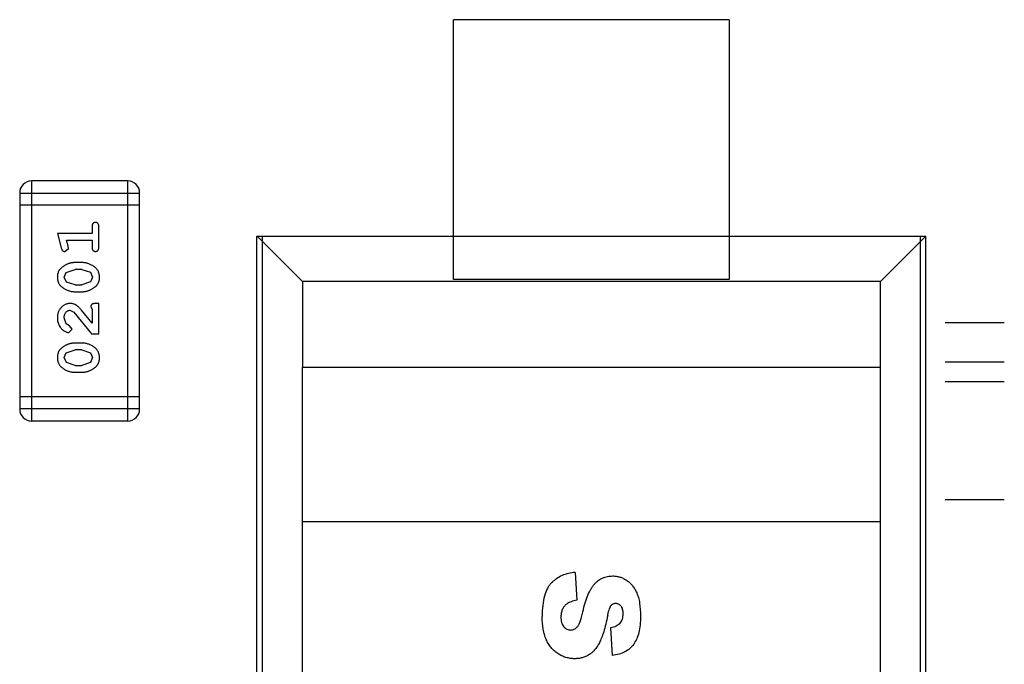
# Model space of a CAD drawing. Header units: inches. Extents: x 26 to 171, y -51 to 59.
# Tile 21 of 50: x 149.76 to 152.26, y -13.18 to -11.54. Entities that reach past the tile are written whole.
import ezdxf

# ---------------------------------------------------------------- set-up
doc = ezdxf.new("R2010")
doc.units = ezdxf.units.IN
doc.header["$LTSCALE"] = 1.21
doc.header["$MEASUREMENT"] = 0
doc.layers.get('0').update_dxf_attribs({"linetype": 'CONTINUOUS'})

msp = doc.modelspace()

# ---------------------------------------------------------------- linework, layer by layer
at = {"color": 6, "linetype": 'Continuous'}
for p, q in [((151.5611, -11.5414), (150.8611, -11.5414)), ((150.8611, -12.2014), (150.8611, -11.5414)), ((151.5611, -11.5414), (151.5611, -12.2014)), ((150.0326, -11.9511), (149.7887, -11.9511)), ((149.7887, -12.5607), (149.7887, -11.9511)), ((150.0326, -11.9511), (150.0326, -12.5607)), ((149.7582, -11.9816), (150.063, -11.9816)), ((149.7582, -11.9816), (149.7582, -12.5303)), ((150.063, -12.5303), (150.063, -11.9816)), ((150.063, -12.0121), (149.7582, -12.0121)), ((149.9421, -12.0845), (149.854, -12.0845)), ((149.854, -12.0845), (149.8639, -12.121)), ((149.9421, -12.0672), (149.9421, -12.0845)), ((149.9594, -12.1191), (149.9594, -12.0672)), ((149.8771, -12.1018), (149.9421, -12.1018)), ((149.8813, -12.1168), (149.8771, -12.1018)), ((149.9421, -12.1018), (149.9421, -12.1191)), ((150.3612, -12.0914), (152.0611, -12.0914)), ((150.3612, -14.7914), (150.3612, -12.0914)), ((150.4768, -12.2068), (150.3614, -12.0914)), ((150.3748, -12.0914), (150.3748, -14.7914)), ((151.9457, -12.2068), (152.0611, -12.0914)), ((152.0475, -14.7914), (152.0475, -12.0914)), ((152.0611, -14.7914), (152.0611, -12.0914)), ((149.8731, -12.1301), (149.8823, -12.1222)), ((149.8823, -12.1222), (149.8813, -12.1168)), ((149.9164, -12.1584), (149.8986, -12.1584)), ((149.8713, -12.1954), (149.8766, -12.1833)), ((149.8766, -12.1833), (149.8989, -12.1757)), ((149.9161, -12.1757), (149.8989, -12.1757)), ((149.9161, -12.1757), (149.9379, -12.183)), ((149.9379, -12.183), (149.9437, -12.1952)), ((149.8771, -12.2078), (149.8713, -12.1954)), ((149.8989, -12.215), (149.8771, -12.2078)), ((149.9384, -12.2074), (149.9161, -12.215)), ((149.9437, -12.1952), (149.9384, -12.2074)), ((151.9457, -12.2068), (150.4768, -12.2068)), ((150.4768, -12.2068), (150.4768, -12.4251)), ((151.5611, -12.2014), (150.8611, -12.2014)), ((151.9457, -14.6759), (151.9457, -12.2068)), ((149.8986, -12.2323), (149.9164, -12.2323)), ((149.8989, -12.215), (149.9161, -12.215)), ((149.9594, -12.2622), (149.9515, -12.2622)), ((149.9594, -12.3393), (149.9594, -12.2622)), ((149.8858, -12.2795), (149.8955, -12.2843)), ((149.8955, -12.2843), (149.9405, -12.3393)), ((149.9421, -12.3126), (149.9151, -12.279)), ((149.939, -12.2709), (149.9421, -12.2764)), ((149.9421, -12.2764), (149.9421, -12.3126)), ((149.8767, -12.3139), (149.8713, -12.299)), ((152.2608, -12.311), (152.1108, -12.311)), ((149.8852, -12.3189), (149.8767, -12.3139)), ((149.8833, -12.3362), (149.8918, -12.3273)), ((149.8918, -12.3273), (149.8852, -12.3189)), ((149.9405, -12.3393), (149.9594, -12.3393)), ((149.8766, -12.3878), (149.8989, -12.3802)), ((149.9164, -12.3629), (149.8986, -12.3629)), ((149.9161, -12.3802), (149.8989, -12.3802)), ((149.9161, -12.3802), (149.9379, -12.3875)), ((149.9379, -12.3875), (149.9437, -12.3998)), ((149.8713, -12.3999), (149.8766, -12.3878)), ((149.8771, -12.4123), (149.8713, -12.3999)), ((149.8989, -12.4195), (149.8771, -12.4123)), ((149.9384, -12.4119), (149.9161, -12.4195)), ((149.9437, -12.3998), (149.9384, -12.4119)), ((152.2608, -12.411), (152.1108, -12.411)), ((149.8986, -12.4369), (149.9164, -12.4369)), ((149.8989, -12.4195), (149.9161, -12.4195)), ((151.9457, -12.4251), (150.4762, -12.4251)), ((150.4762, -12.4251), (150.4762, -12.8161)), ((152.2608, -12.461), (152.1108, -12.461)), ((150.063, -12.4998), (149.7582, -12.4998)), ((150.063, -12.5303), (149.7582, -12.5303)), ((149.7887, -12.5607), (150.0326, -12.5607)), ((152.2608, -12.761), (152.1108, -12.761)), ((150.4762, -12.8161), (151.9457, -12.8161)), ((150.4768, -14.6759), (150.4768, -12.8161)), ((151.1704, -12.9453), (151.1747, -13.0163)), ((151.26, -13.0862), (151.2641, -13.1566))]:
    msp.add_line(p, q, dxfattribs=at)
for centre, start, end in [((149.7887, -11.9816), 90, 180), ((150.0326, -11.9816), 0, 90), ((149.7887, -12.5303), 180, 270), ((150.0326, -12.5303), 270, 0)]:
    msp.add_arc(centre, 0.0305, start, end, dxfattribs=at)
for points, knots in [([(149.9508, -12.0561), (149.9501, -12.0562), (149.949, -12.0562), (149.9473, -12.0567), (149.9458, -12.0576), (149.9445, -12.0588), (149.9434, -12.0603), (149.9426, -12.0623), (149.9422, -12.0646), (149.9421, -12.0663), (149.9421, -12.0672)], [0, 0, 0, 0, 0.11517, 0.223509, 0.328254, 0.438012, 0.553651, 0.682263, 0.830856, 1, 1, 1, 1]), ([(149.9594, -12.0672), (149.9594, -12.0663), (149.9593, -12.0646), (149.9589, -12.0623), (149.9582, -12.0603), (149.9571, -12.0588), (149.9557, -12.0576), (149.9542, -12.0568), (149.9525, -12.0562), (149.9514, -12.0562), (149.9508, -12.0561)], [0, 0, 0, 0, 0.169012, 0.317488, 0.445429, 0.560977, 0.67065, 0.776666, 0.88492, 1, 1, 1, 1]), ([(149.8639, -12.121), (149.8641, -12.1219), (149.8646, -12.1235), (149.8655, -12.1255), (149.8664, -12.1272), (149.8674, -12.1284), (149.8686, -12.1292), (149.8699, -12.1297), (149.8714, -12.1301), (149.8725, -12.1301), (149.8731, -12.1301)], [0, 0, 0, 0, 0.187321, 0.344927, 0.475328, 0.579604, 0.674244, 0.773631, 0.882025, 1, 1, 1, 1]), ([(149.9421, -12.1191), (149.9421, -12.12), (149.9422, -12.1217), (149.9426, -12.124), (149.9434, -12.1259), (149.9444, -12.1275), (149.9458, -12.1286), (149.9473, -12.1295), (149.949, -12.13), (149.9501, -12.1301), (149.9508, -12.1301)], [0, 0, 0, 0, 0.169102, 0.317658, 0.446239, 0.563118, 0.671828, 0.776546, 0.884858, 1, 1, 1, 1]), ([(149.9508, -12.1301), (149.9514, -12.1301), (149.9525, -12.13), (149.9542, -12.1295), (149.9557, -12.1287), (149.9571, -12.1275), (149.9582, -12.1259), (149.9589, -12.124), (149.9593, -12.1217), (149.9594, -12.12), (149.9594, -12.1191)], [0, 0, 0, 0, 0.115051, 0.223278, 0.329269, 0.437893, 0.554681, 0.682591, 0.83103, 1, 1, 1, 1]), ([(149.8986, -12.1584), (149.8975, -12.1584), (149.8954, -12.1585), (149.8922, -12.1588), (149.8891, -12.1593), (149.886, -12.16), (149.8829, -12.1609), (149.8799, -12.162), (149.8769, -12.1633), (149.8741, -12.1648), (149.8713, -12.1664), (149.8688, -12.168), (149.8665, -12.1697), (149.8643, -12.1713), (149.8625, -12.1731), (149.8608, -12.1748), (149.8594, -12.1765), (149.8579, -12.1789), (149.8563, -12.182), (149.8549, -12.1862), (149.8541, -12.1908), (149.8541, -12.1939), (149.854, -12.1955)], [0, 0, 0, 0, 0.049855, 0.099516, 0.148482, 0.19758, 0.246804, 0.296268, 0.346517, 0.397047, 0.446826, 0.49336, 0.537801, 0.579207, 0.617974, 0.654833, 0.689171, 0.722088, 0.786392, 0.853518, 0.924186, 1, 1, 1, 1]), ([(149.961, -12.1953), (149.9609, -12.1939), (149.9609, -12.191), (149.9602, -12.1869), (149.959, -12.1831), (149.9574, -12.1795), (149.9554, -12.1762), (149.9529, -12.1732), (149.95, -12.1704), (149.9466, -12.1679), (149.943, -12.1657), (149.9393, -12.1638), (149.9356, -12.1621), (149.9318, -12.1607), (149.928, -12.1597), (149.9242, -12.1589), (149.9203, -12.1585), (149.9177, -12.1584), (149.9164, -12.1584)], [0, 0, 0, 0, 0.067217, 0.131051, 0.19272, 0.252824, 0.312745, 0.373449, 0.436041, 0.501494, 0.567761, 0.632087, 0.695096, 0.757109, 0.817993, 0.878657, 0.939311, 1, 1, 1, 1]), ([(149.854, -12.1955), (149.854, -12.197), (149.8541, -12.1998), (149.8548, -12.2039), (149.8559, -12.2077), (149.8575, -12.2113), (149.8596, -12.2146), (149.8621, -12.2176), (149.8651, -12.2204), (149.8685, -12.2229), (149.8721, -12.2251), (149.8757, -12.227), (149.8794, -12.2287), (149.8832, -12.23), (149.887, -12.2311), (149.8908, -12.2318), (149.8947, -12.2323), (149.8973, -12.2323), (149.8986, -12.2323)], [0, 0, 0, 0, 0.06692, 0.130834, 0.19258, 0.252759, 0.312631, 0.373411, 0.436359, 0.501894, 0.568244, 0.632472, 0.69556, 0.757163, 0.818592, 0.878885, 0.939235, 1, 1, 1, 1]), ([(149.9164, -12.2323), (149.9174, -12.2323), (149.9196, -12.2323), (149.9227, -12.232), (149.9259, -12.2315), (149.929, -12.2308), (149.932, -12.2299), (149.935, -12.2288), (149.938, -12.2275), (149.9408, -12.2261), (149.9436, -12.2245), (149.9461, -12.2229), (149.9484, -12.2212), (149.9505, -12.2196), (149.9524, -12.2179), (149.9541, -12.2162), (149.9555, -12.2144), (149.9571, -12.2121), (149.9587, -12.2089), (149.96, -12.2047), (149.9608, -12.2001), (149.9609, -12.1969), (149.961, -12.1953)], [0, 0, 0, 0, 0.049886, 0.09882, 0.148132, 0.19689, 0.246038, 0.295176, 0.345305, 0.395692, 0.445312, 0.491875, 0.535813, 0.577009, 0.616081, 0.652689, 0.687585, 0.720206, 0.785062, 0.85223, 0.923759, 1, 1, 1, 1]), ([(149.8868, -12.2622), (149.8857, -12.2623), (149.8835, -12.2623), (149.8802, -12.2628), (149.8771, -12.2636), (149.8741, -12.2648), (149.8713, -12.2662), (149.8686, -12.268), (149.866, -12.2701), (149.8635, -12.2725), (149.8613, -12.2752), (149.8593, -12.278), (149.8577, -12.281), (149.8563, -12.2843), (149.8553, -12.2877), (149.8545, -12.2912), (149.8541, -12.295), (149.854, -12.2976), (149.854, -12.2989)], [0, 0, 0, 0, 0.060981, 0.120256, 0.178148, 0.236115, 0.293993, 0.352864, 0.413358, 0.476056, 0.539296, 0.602396, 0.665116, 0.728325, 0.792919, 0.859317, 0.928302, 1, 1, 1, 1]), ([(149.9151, -12.279), (149.9143, -12.2781), (149.9128, -12.2764), (149.9106, -12.2741), (149.9085, -12.2719), (149.9065, -12.2701), (149.9046, -12.2685), (149.9028, -12.2671), (149.9012, -12.266), (149.8992, -12.2649), (149.8966, -12.2638), (149.8934, -12.2629), (149.8901, -12.2623), (149.8879, -12.2623), (149.8868, -12.2622)], [0, 0, 0, 0, 0.103002, 0.197728, 0.285279, 0.365235, 0.437224, 0.502446, 0.560545, 0.611446, 0.707576, 0.80349, 0.900532, 1, 1, 1, 1]), ([(149.9515, -12.2622), (149.9505, -12.2623), (149.9485, -12.2623), (149.9458, -12.2627), (149.9435, -12.2634), (149.9418, -12.2645), (149.9405, -12.2658), (149.9396, -12.2673), (149.939, -12.269), (149.939, -12.2702), (149.939, -12.2709)], [0, 0, 0, 0, 0.1844, 0.34094, 0.473574, 0.586824, 0.690029, 0.789175, 0.890445, 1, 1, 1, 1]), ([(149.8713, -12.299), (149.8714, -12.2976), (149.8714, -12.2949), (149.8723, -12.2911), (149.8737, -12.2877), (149.8756, -12.2849), (149.8778, -12.2825), (149.8803, -12.2808), (149.883, -12.2797), (149.8849, -12.2796), (149.8858, -12.2795)], [0, 0, 0, 0, 0.156344, 0.299348, 0.4327, 0.561, 0.682299, 0.791883, 0.89611, 1, 1, 1, 1]), ([(149.854, -12.2989), (149.8541, -12.3006), (149.8542, -12.304), (149.855, -12.3089), (149.8565, -12.3136), (149.8584, -12.3181), (149.8609, -12.3223), (149.8638, -12.3259), (149.867, -12.3291), (149.8706, -12.3316), (149.8741, -12.3336), (149.8775, -12.335), (149.8805, -12.336), (149.8824, -12.3361), (149.8833, -12.3362)], [0, 0, 0, 0, 0.098286, 0.193983, 0.289056, 0.384352, 0.477435, 0.566197, 0.652355, 0.737986, 0.818188, 0.887401, 0.94802, 1, 1, 1, 1]), ([(149.8986, -12.3629), (149.8975, -12.3629), (149.8954, -12.363), (149.8922, -12.3633), (149.8891, -12.3638), (149.886, -12.3645), (149.8829, -12.3654), (149.8799, -12.3665), (149.8769, -12.3678), (149.8741, -12.3693), (149.8713, -12.3709), (149.8688, -12.3725), (149.8665, -12.3742), (149.8643, -12.3759), (149.8625, -12.3776), (149.8608, -12.3793), (149.8594, -12.381), (149.8579, -12.3834), (149.8563, -12.3865), (149.8549, -12.3907), (149.8541, -12.3953), (149.8541, -12.3984), (149.854, -12.4001)], [0, 0, 0, 0, 0.049855, 0.099516, 0.148482, 0.19758, 0.246804, 0.296268, 0.346517, 0.397047, 0.446826, 0.49336, 0.537801, 0.579207, 0.617974, 0.654833, 0.689171, 0.722088, 0.786392, 0.853518, 0.924186, 1, 1, 1, 1]), ([(149.961, -12.3998), (149.9609, -12.3984), (149.9609, -12.3955), (149.9602, -12.3915), (149.959, -12.3876), (149.9574, -12.384), (149.9554, -12.3807), (149.9529, -12.3777), (149.95, -12.3749), (149.9466, -12.3724), (149.943, -12.3702), (149.9393, -12.3683), (149.9356, -12.3666), (149.9318, -12.3653), (149.928, -12.3642), (149.9242, -12.3634), (149.9203, -12.363), (149.9177, -12.3629), (149.9164, -12.3629)], [0, 0, 0, 0, 0.067217, 0.131051, 0.19272, 0.252824, 0.312745, 0.373449, 0.436041, 0.501494, 0.567761, 0.632087, 0.695096, 0.757109, 0.817993, 0.878657, 0.939311, 1, 1, 1, 1]), ([(149.854, -12.4001), (149.854, -12.4015), (149.8541, -12.4043), (149.8548, -12.4084), (149.8559, -12.4122), (149.8575, -12.4158), (149.8596, -12.4191), (149.8621, -12.4221), (149.8651, -12.4249), (149.8685, -12.4274), (149.8721, -12.4296), (149.8757, -12.4315), (149.8794, -12.4332), (149.8832, -12.4345), (149.887, -12.4356), (149.8908, -12.4363), (149.8947, -12.4368), (149.8973, -12.4368), (149.8986, -12.4369)], [0, 0, 0, 0, 0.06692, 0.130834, 0.19258, 0.252759, 0.312631, 0.373411, 0.436359, 0.501894, 0.568244, 0.632472, 0.69556, 0.757163, 0.818592, 0.878885, 0.939235, 1, 1, 1, 1]), ([(149.9164, -12.4369), (149.9174, -12.4368), (149.9196, -12.4368), (149.9227, -12.4365), (149.9259, -12.436), (149.929, -12.4353), (149.932, -12.4344), (149.935, -12.4333), (149.938, -12.432), (149.9408, -12.4306), (149.9436, -12.429), (149.9461, -12.4274), (149.9484, -12.4257), (149.9505, -12.4241), (149.9524, -12.4224), (149.9541, -12.4207), (149.9555, -12.4189), (149.9571, -12.4166), (149.9587, -12.4134), (149.96, -12.4092), (149.9608, -12.4046), (149.9609, -12.4015), (149.961, -12.3998)], [0, 0, 0, 0, 0.049886, 0.09882, 0.148132, 0.19689, 0.246038, 0.295176, 0.345305, 0.395692, 0.445312, 0.491875, 0.535813, 0.577009, 0.616081, 0.652689, 0.687585, 0.720206, 0.785062, 0.85223, 0.923759, 1, 1, 1, 1]), ([(151.1704, -12.9453), (151.1643, -12.9458), (151.1526, -12.9477), (151.1366, -12.9531), (151.1247, -12.9598), (151.1159, -12.9665), (151.1097, -12.972), (151.1041, -12.9785), (151.0977, -12.9888), (151.0916, -13.0046), (151.0871, -13.0283), (151.0861, -13.0473), (151.0861, -13.0576)], [0, 0, 0, 0, 0.125318, 0.250636, 0.375954, 0.438613, 0.501272, 0.563613, 0.625954, 0.750636, 0.875318, 1, 1, 1, 1]), ([(151.1896, -13.0455), (151.1932, -13.0291), (151.1996, -13.0081), (151.2087, -12.9897), (151.2144, -12.981), (151.2188, -12.9753), (151.2235, -12.9704), (151.2303, -12.9647), (151.2394, -12.9593), (151.2497, -12.956), (151.2585, -12.9547), (151.2646, -12.9544), (151.2701, -12.9546), (151.2761, -12.9552), (151.2836, -12.9569), (151.2922, -12.9603), (151.3006, -12.965), (151.3085, -12.9712), (151.3155, -12.9786), (151.3216, -12.9873), (151.3268, -12.9974), (151.331, -13.0091), (151.335, -13.0277), (151.3361, -13.0445), (151.3361, -13.0571)], [0, 0, 0, 0, 0.126004, 0.189006, 0.220507, 0.252007, 0.283329, 0.314651, 0.377294, 0.439937, 0.471258, 0.50258, 0.523193, 0.543806, 0.585033, 0.62626, 0.667486, 0.708856, 0.750225, 0.791594, 0.832963, 0.874722, 0.916482, 1, 1, 1, 1]), ([(151.1747, -13.0163), (151.1689, -13.0171), (151.1613, -13.0189), (151.1533, -13.0224), (151.1473, -13.0263), (151.1417, -13.0319), (151.1371, -13.0395), (151.1349, -13.0469), (151.134, -13.0534), (151.1338, -13.0582), (151.1339, -13.0626), (151.1344, -13.0675), (151.1355, -13.073), (151.1378, -13.0787), (151.1411, -13.0835), (151.1451, -13.0873), (151.1492, -13.0899), (151.1538, -13.0915), (151.1585, -13.092), (151.1633, -13.0915), (151.1676, -13.09), (151.171, -13.0879), (151.1737, -13.0856), (151.1755, -13.0838), (151.1774, -13.0814), (151.1797, -13.0774), (151.1827, -13.0706), (151.1862, -13.0597), (151.1884, -13.0505), (151.1896, -13.0455)], [0, 0, 0, 0, 0.068143, 0.102214, 0.136286, 0.192542, 0.248798, 0.305055, 0.333183, 0.361311, 0.38217, 0.403029, 0.444747, 0.486465, 0.528184, 0.569236, 0.610289, 0.651342, 0.692395, 0.731445, 0.770495, 0.809545, 0.82907, 0.848595, 0.867521, 0.886446, 0.924298, 0.962149, 1, 1, 1, 1]), ([(151.253, -13.054), (151.2544, -13.0474), (151.2566, -13.0394), (151.2592, -13.0332), (151.2607, -13.0305), (151.2619, -13.029), (151.263, -13.0278), (151.2646, -13.0263), (151.2667, -13.025), (151.2693, -13.0239), (151.2726, -13.0236), (151.2761, -13.024), (151.2796, -13.0253), (151.2828, -13.0273), (151.2858, -13.0302), (151.2883, -13.0339), (151.29, -13.0383), (151.2908, -13.0427), (151.2911, -13.0466), (151.2912, -13.05), (151.2911, -13.0537), (151.2907, -13.0585), (151.2895, -13.064), (151.2872, -13.0697), (151.2829, -13.0762), (151.2749, -13.0824), (151.2654, -13.0853), (151.26, -13.0862)], [0, 0, 0, 0, 0.06184, 0.09276, 0.108221, 0.123681, 0.139196, 0.154711, 0.185741, 0.216772, 0.247802, 0.290469, 0.333135, 0.375802, 0.418469, 0.461135, 0.503802, 0.546469, 0.567802, 0.589136, 0.614815, 0.640494, 0.691852, 0.74321, 0.794568, 0.897284, 1, 1, 1, 1]), ([(151.253, -13.054), (151.2513, -13.0622), (151.2479, -13.0774), (151.2425, -13.0967), (151.238, -13.1098), (151.2343, -13.1186), (151.2316, -13.1242), (151.2288, -13.1293), (151.2249, -13.1356), (151.2196, -13.1427), (151.2125, -13.1497), (151.2048, -13.1552), (151.1965, -13.1594), (151.1878, -13.1624), (151.1787, -13.1643), (151.1703, -13.1648), (151.1632, -13.1645), (151.1557, -13.1637), (151.1465, -13.1617), (151.1361, -13.1577), (151.1259, -13.152), (151.1166, -13.1449), (151.1086, -13.1366), (151.1018, -13.1269), (151.0961, -13.1161), (151.0916, -13.1038), (151.0874, -13.0854), (151.0861, -13.0693), (151.0861, -13.0576)], [0, 0, 0, 0, 0.038211, 0.076422, 0.114632, 0.133738, 0.152843, 0.172122, 0.1914, 0.229958, 0.268515, 0.307072, 0.345205, 0.383338, 0.421471, 0.459604, 0.481926, 0.504248, 0.548891, 0.593535, 0.638178, 0.683208, 0.728237, 0.773267, 0.818296, 0.863722, 0.909148, 1, 1, 1, 1]), ([(151.3361, -13.0571), (151.3361, -13.0725), (151.334, -13.093), (151.3268, -13.1147), (151.3193, -13.1282), (151.3095, -13.1391), (151.2929, -13.1504), (151.2766, -13.1551), (151.2641, -13.1566)], [0, 0, 0, 0, 0.250246, 0.375369, 0.500493, 0.625369, 0.750246, 1, 1, 1, 1])]:
    msp.add_open_spline(points, degree=3, knots=knots, dxfattribs=at)

doc.saveas('drawing.dxf')
